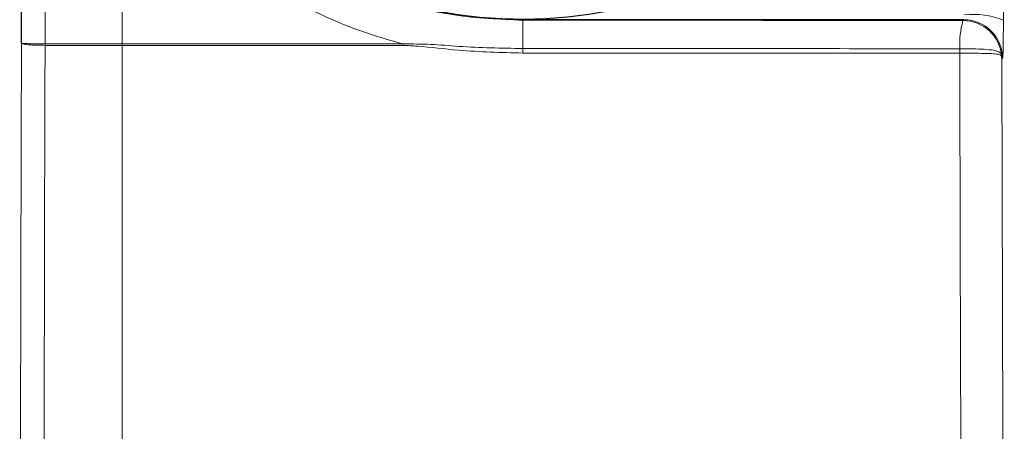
# Model space of a CAD drawing. Header units: millimetres. Extents: x 5 to 418, y 2 to 292.
# Tile 32 of 53: x 96 to 126, y 201 to 213. Entities that reach past the tile are written whole.
import ezdxf

# ---------------------------------------------------------------- set-up
doc = ezdxf.new("R2010")
doc.units = ezdxf.units.MM

msp = doc.modelspace()

# ---------------------------------------------------------------- linework, layer by layer
at = {"color": 7, "linetype": 'Continuous', "lineweight": 18}
for p, q in [((125.6801, 223.6414), (125.6533, 212.8961)), ((99.1546, 218.1957), (99.1546, 212.188)), ((96.8415, 216.4868), (96.8415, 212.188)), ((111.2046, 212.915), (111.2046, 212.8986)), ((124.4376, 212.8888), (124.4638, 212.915)), ((96.8412, 212.188), (96.8415, 212.188)), ((96.8413, 212.1439), (96.8412, 212.1439)), ((99.1546, 212.1439), (99.1544, 212.1439)), ((99.1546, 212.188), (99.1548, 212.188)), ((99.1546, 212.1439), (99.1546, 188.5347)), ((99.1548, 212.188), (107.6046, 212.1881)), ((124.3452, 212.0412), (124.3471, 212.0412)), ((124.3469, 211.906), (124.3443, 211.906)), ((125.6303, 211.7486), (125.6054, 211.7235))]:
    msp.add_line(p, q, dxfattribs=at)
at = {"color": 7, "linetype": 'Continuous', "lineweight": 25}
for p, q in [((96.1329, 212.2102), (96.1329, 216.4868)), ((124.4638, 212.915), (111.2046, 212.915))]:
    msp.add_line(p, q, dxfattribs=at)
at = {"color": 7, "linetype": 'Continuous', "lineweight": 18, "flags": 128}
for points in [[(96.0779, 188.623), (96.0912, 194.3185), (96.1051, 200.3063), (96.1261, 209.2881), (96.1329, 212.2102)], [(96.8412, 212.1439), (96.8381, 210.8223), (96.8257, 205.536), (96.8058, 197.0354), (96.7993, 194.2302), (96.786, 188.5347)], [(124.3993, 188.5347), (124.394, 190.812), (124.3722, 200.0631), (124.3579, 206.1145), (124.3453, 211.498), (124.3443, 211.906)], [(125.6054, 211.7235), (125.6055, 211.6522), (125.632, 200.4974), (125.6462, 194.4798), (125.6602, 188.5913)]]:
    msp.add_lwpolyline(points, dxfattribs=at)
at = {"color": 7, "linetype": 'Continuous', "lineweight": 18}
for centre, radius, start, end in [((197.0006, 212.2116), 85.7987, 179.541225, 180.109953), ((126.8615, 212.2012), 2.5195, 164.1641, 183.64282), ((124.4372, 211.7218), 1.1669, 4.28035, 89.9786), ((124.4634, 211.7481), 1.1669, 0.02122, 89.97884), ((124.7604, 210.7526), 2.3221, 67.38527, 96.76599), ((91.5599, 212.1721), 5.2813, 359.69414, 0.17279), ((91.5936, 212.188), 5.2478, 359.51888, 0.0006), ((94.43, 212.188), 4.7246, 359.46585, 0.00066), ((94.4301, 212.1879), 4.7247, 359.46665, 0.00146), ((90.3916, 212.1879), 17.213, 359.85328, 0.0004), ((252.3556, 211.9528), 141.1536, 179.961778, 180.016235), ((128.3805, 211.9458), 4.0364, 178.64676, 180.56561), ((128.4611, 211.9683), 4.1146, 178.98519, 180.86766), ((125.4088, 211.7978), 0.1924, 354.94645, 3.3062)]:
    msp.add_arc(centre, radius, start, end, dxfattribs=at)
at = {"color": 7, "linetype": 'Continuous', "lineweight": 25}
msp.add_ellipse((111.2046, 226.2991), major_axis=(0, 13.3665), ratio=0.9999969, start_param=4.7998964, end_param=10.9030624, dxfattribs=at)
at = {"color": 7, "linetype": 'Continuous', "lineweight": 18}
msp.add_ellipse((125.6299, 213.0817), major_axis=(0, 1.3333), ratio=0.0177419, start_param=3.159395, end_param=4.5727626, dxfattribs=at)
for points, knots in [([(100.0417, 218.8454), (100.4872, 218.2468), (101.3911, 217.0322), (103.1018, 215.5383), (105.0367, 214.3216), (107.0688, 213.4936), (109.15, 212.99), (110.5144, 212.9293), (111.2046, 212.8986)], [0, 0, 0, 0, 0.1698682, 0.3446607, 0.5145151, 0.6893038, 0.842835, 1, 1, 1, 1]), ([(107.6046, 212.1881), (107.3532, 212.2573), (106.3141, 212.5435), (104.5573, 213.2809), (102.4688, 214.5837), (100.6354, 216.23), (99.6086, 217.5151), (99.1546, 218.1957), (99.1546, 218.1957)], [0, 0, 0, 0, 0.0738404, 0.3051268, 0.5364223, 0.768207, 0.9999981, 1, 1, 1, 1]), ([(111.2046, 212.8986), (113.477, 212.8981), (117.8935, 212.8971), (122.2989, 212.8915), (124.4376, 212.8888)], [0, 0, 0, 0, 0.5145333, 1, 1, 1, 1]), ([(96.1329, 212.2102), (96.133, 212.21), (96.1344, 212.2081), (96.1562, 212.2036), (96.2478, 212.1973), (96.4098, 212.1919), (96.6158, 212.1884), (96.7661, 212.1881), (96.8412, 212.188)], [0, 0, 0, 0, 0.0107784, 0.16672, 0.3752992, 0.5835598, 0.7917454, 1, 1, 1, 1]), ([(96.1329, 212.2102), (96.133, 212.2098), (96.1344, 212.2039), (96.1562, 212.1905), (96.2478, 212.1716), (96.4098, 212.1556), (96.6158, 212.1451), (96.766, 212.1443), (96.8412, 212.1439)], [0, 0, 0, 0, 0.0107784, 0.16672, 0.3752992, 0.5835598, 0.7917454, 1, 1, 1, 1]), ([(99.1544, 212.1439), (98.653, 212.1439), (97.8821, 212.1439), (97.1109, 212.1439), (96.8413, 212.1439)], [0, 0, 0, 0, 0.65043291, 1, 1, 1, 1]), ([(96.8415, 212.188), (97.1111, 212.188), (97.8823, 212.188), (98.6532, 212.188), (99.1546, 212.188)], [0, 0, 0, 0, 0.34956709, 1, 1, 1, 1]), ([(107.6046, 212.1439), (104.7859, 212.1439), (101.9672, 212.1439), (99.1546, 212.1439), (99.1546, 212.1439)], [0, 0, 0, 0, 0.9999976, 1, 1, 1, 1]), ([(107.6046, 212.1881), (107.8829, 212.1858), (108.4413, 212.1813), (109.6374, 212.0763), (110.5598, 212.059), (111.202, 212.047)], [0, 0, 0, 0, 0.2318377, 0.4651616, 1, 1, 1, 1]), ([(111.202, 211.9128), (110.5561, 211.9276), (109.497, 211.9519), (108.3038, 212.1062), (107.7481, 212.1361), (107.6046, 212.1439)], [0, 0, 0, 0, 0.5369671, 0.8804399, 1, 1, 1, 1]), ([(111.202, 212.047), (111.7565, 212.0469), (114.5294, 212.0468), (118.9151, 212.0453), (122.7365, 212.0424), (124.3452, 212.0412)], [0, 0, 0, 0, 0.1264321, 0.6322533, 1, 1, 1, 1]), ([(124.3471, 212.0412), (124.4398, 212.0411), (124.6628, 212.041), (125.0029, 212.0311), (125.3014, 212.0096), (125.4952, 211.9648), (125.5804, 211.9172), (125.5957, 211.8363), (125.6009, 211.8089)], [0, 0, 0, 0, 0.1474781, 0.3547994, 0.5632276, 0.746761, 0.9143132, 1, 1, 1, 1]), ([(124.3443, 211.906), (122.7357, 211.9074), (118.9145, 211.9109), (114.5291, 211.9126), (111.7565, 211.9128), (111.202, 211.9128)], [0, 0, 0, 0, 0.3677464, 0.8735678, 1, 1, 1, 1]), ([(125.6004, 211.7809), (125.5951, 211.7989), (125.5788, 211.8541), (125.4935, 211.8757), (125.3001, 211.8976), (125.002, 211.9037), (124.6624, 211.906), (124.4396, 211.906), (124.3469, 211.906)], [0, 0, 0, 0, 0.0795365, 0.2444066, 0.4285491, 0.6394011, 0.8500007, 1, 1, 1, 1]), ([(125.6054, 211.7235), (125.6053, 211.7242), (125.6053, 211.7267), (125.605, 211.7336), (125.604, 211.752), (125.6019, 211.7687), (125.6004, 211.7809)], [0, 0, 0, 0, 0.0356607, 0.1300401, 0.3601195, 1, 1, 1, 1]), ([(125.6009, 211.8089), (125.6023, 211.7907), (125.6042, 211.766), (125.6051, 211.7385), (125.6053, 211.7282), (125.6053, 211.7245), (125.6054, 211.7235)], [0, 0, 0, 0, 0.6398841, 0.8699614, 0.9643393, 1, 1, 1, 1])]:
    msp.add_open_spline(points, degree=3, knots=knots, dxfattribs=at)

doc.saveas('drawing.dxf')
